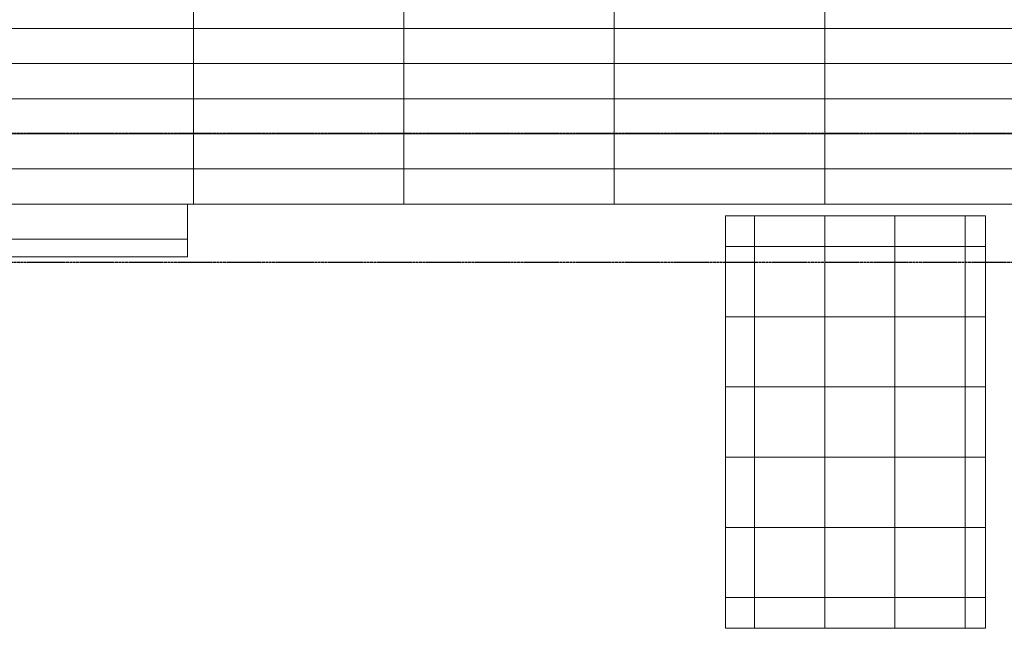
# Model space of a CAD drawing. Header units: millimetres. Extents: x -73785 to 23627, y 5976 to 52620.
# Tile 28 of 56: x -65773 to -57351, y 40821 to 46022. Entities that reach past the tile are written whole.
import ezdxf

# ---------------------------------------------------------------- set-up
doc = ezdxf.new("R2010")
doc.units = ezdxf.units.MM
doc.linetypes.add('HIDDEN', pattern=[9.525, 6.35, -3.175])
for name, color, linetype in [('4plfd', 254, 'Continuous'), ('BALKEN', 7, 'Continuous'), ('WM570---_RETOUR', 2, 'Continuous')]:
    doc.layers.add(name, color=color, linetype=linetype)

# ---------------------------------------------------------------- blocks, each defined once
blk = doc.blocks.new('Groep-44')
at = {"color": 8, "linetype": 'Continuous', "lineweight": 13}
for p, q in [((-73154.9, 44799.1), (-11882.7, 44799.1)), ((-73154.9, 44499.1), (-11654.9, 44499.1)), ((-73154.9, 44199.1), (-11654.9, 44199.1)), ((-73154.9, 43899.1), (-11654.9, 43899.1)), ((-73154.9, 43599.1), (-11654.9, 43599.1)), ((-73154.9, 43299.1), (-11654.9, 43299.1))]:
    blk.add_line(p, q, dxfattribs=at)
blk = doc.blocks.new('Groep-47')
at = {"color": 8, "linetype": 'Continuous', "lineweight": 13}
for p, q in [((-60854.912, 39674.14), (-60854.912, 43199.14)), ((-60254.912, 39674.14), (-60254.912, 43199.14)), ((-59654.912, 39674.14), (-59654.912, 43199.14)), ((-59054.912, 39674.14), (-59054.912, 43199.14)), ((-58879.712, 42936.64), (-61104.912, 42936.64)), ((-58879.712, 42336.64), (-61104.912, 42336.64)), ((-58879.712, 41736.64), (-61104.912, 41736.64)), ((-58879.712, 41136.64), (-61104.912, 41136.64)), ((-58879.712, 40536.64), (-61104.912, 40536.64)), ((-58879.712, 39936.64), (-61104.912, 39936.64))]:
    blk.add_line(p, q, dxfattribs=at)
at = {"color": 8, "linetype": 'Continuous', "lineweight": 18}
blk.add_lwpolyline([(-61104.912, 43199.14), (-58879.712, 43199.14), (-58879.712, 39674.14), (-61104.912, 39674.14)], close=True, dxfattribs=at)
blk = doc.blocks.new('Groep-50')
at = {"color": 8, "linetype": 'Continuous', "lineweight": 13}
for p, q in [((-65654.9, 50199.1), (-65654.9, 43299.1)), ((-63854.9, 50199.1), (-63854.9, 43299.1)), ((-62054.9, 50199.1), (-62054.9, 43299.1)), ((-60254.9, 50199.1), (-60254.9, 43299.1)), ((-65654.9, 43299.1), (-65654.9, 44799.1)), ((-65654.9, 44749.1), (-65654.9, 43299.1)), ((-65654.9, 43299.1), (-65704.9, 43299.1)), ((-65704.9, 43299.1), (-65704.9, 42849.1)), ((-65654.9, 43299.1), (-37005.1, 43299.1)), ((-73154.9, 42999.1), (-65704.9, 42999.1)), ((-65704.9, 42849.1), (-73304.9, 42849.1))]:
    blk.add_line(p, q, dxfattribs=at)
at = {"color": 8}
for name in ['Groep-44', 'Groep-47']:
    blk.add_blockref(name, (0, 0), dxfattribs=at)
blk = doc.blocks.new('Block plafond 2e verd')
at = {"layer": '4plfd'}
blk.add_blockref('Groep-50', (73180, -19000), dxfattribs=at)

msp = doc.modelspace()

# ---------------------------------------------------------------- linework, layer by layer
at = {"layer": 'BALKEN', "color": 2, "linetype": 'HIDDEN'}
for p, q in [((-71835, 45051.1), (-57261.3, 45051.1)), ((-71835, 43951.1), (-57261.3, 43951.1))]:
    msp.add_line(p, q, dxfattribs=at)

# ---------------------------------------------------------------- block references
at = {"layer": 'WM570---_RETOUR'}
msp.add_blockref('Block plafond 2e verd', (-71812.3, 20147.2), dxfattribs=at)

doc.saveas('drawing.dxf')
